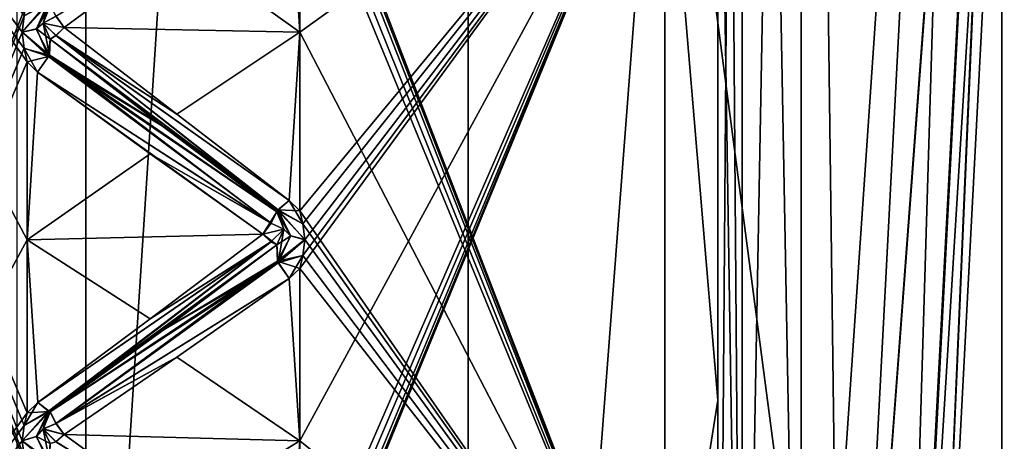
# Model space of a CAD drawing. Header units: inches. Extents: x -10 to 10, y -2.3 to 4.3.
# Tile 16 of 256: x -9.353 to -8.999, y -1.33 to -1.179. Entities that reach past the tile are written whole.
import ezdxf

# ---------------------------------------------------------------- set-up
doc = ezdxf.new("R2010")
doc.units = ezdxf.units.IN
doc.header["$LTSCALE"] = 65.185185
doc.header["$MEASUREMENT"] = 0
for name, color, linetype in [('1697', 7, 'CONTINUOUS'), ('1698', 7, 'CONTINUOUS'), ('1709', 7, 'CONTINUOUS'), ('1710', 7, 'CONTINUOUS'), ('1711', 7, 'CONTINUOUS'), ('1712', 7, 'CONTINUOUS'), ('1713', 7, 'CONTINUOUS'), ('1714', 7, 'CONTINUOUS'), ('173', 7, 'CONTINUOUS'), ('174', 7, 'CONTINUOUS'), ('175', 7, 'CONTINUOUS'), ('179', 7, 'CONTINUOUS'), ('192', 7, 'CONTINUOUS'), ('193', 7, 'CONTINUOUS'), ('8190', 7, 'CONTINUOUS'), ('8191', 7, 'CONTINUOUS'), ('8192', 7, 'CONTINUOUS'), ('8195', 7, 'CONTINUOUS'), ('8196', 7, 'CONTINUOUS'), ('8197', 7, 'CONTINUOUS'), ('8198', 7, 'CONTINUOUS'), ('8344', 7, 'CONTINUOUS'), ('8345', 7, 'CONTINUOUS'), ('8346', 7, 'CONTINUOUS'), ('8347', 7, 'CONTINUOUS'), ('8348', 7, 'CONTINUOUS'), ('8349', 7, 'CONTINUOUS'), ('8350', 7, 'CONTINUOUS'), ('8351', 7, 'CONTINUOUS'), ('8352', 7, 'CONTINUOUS'), ('8353', 7, 'CONTINUOUS'), ('8354', 7, 'CONTINUOUS'), ('8355', 7, 'CONTINUOUS'), ('8356', 7, 'CONTINUOUS'), ('8357', 7, 'CONTINUOUS'), ('8358', 7, 'CONTINUOUS'), ('8514', 7, 'CONTINUOUS'), ('8515', 7, 'CONTINUOUS'), ('8516', 7, 'CONTINUOUS'), ('8517', 7, 'CONTINUOUS'), ('8518', 7, 'CONTINUOUS'), ('8519', 7, 'CONTINUOUS'), ('8520', 7, 'CONTINUOUS'), ('8521', 7, 'CONTINUOUS'), ('8522', 7, 'CONTINUOUS'), ('8523', 7, 'CONTINUOUS'), ('8524', 7, 'CONTINUOUS'), ('8525', 7, 'CONTINUOUS'), ('8526', 7, 'CONTINUOUS'), ('8527', 7, 'CONTINUOUS'), ('8528', 7, 'CONTINUOUS'), ('8573', 7, 'CONTINUOUS'), ('8576', 7, 'CONTINUOUS'), ('8581', 7, 'CONTINUOUS'), ('8585', 7, 'CONTINUOUS'), ('8594', 7, 'CONTINUOUS'), ('9270', 7, 'CONTINUOUS'), ('9416', 7, 'CONTINUOUS'), ('9433', 7, 'CONTINUOUS'), ('9440', 7, 'CONTINUOUS'), ('9441', 7, 'CONTINUOUS'), ('9457', 7, 'CONTINUOUS'), ('9458', 7, 'CONTINUOUS'), ('9478', 7, 'CONTINUOUS'), ('9479', 7, 'CONTINUOUS'), ('9480', 7, 'CONTINUOUS')]:
    doc.layers.add(name, color=color, linetype=linetype)

msp = doc.modelspace()

# ---------------------------------------------------------------- linework, layer by layer
at = {"layer": '1697', "linetype": 'Continuous'}
for points in [[(-9.072, -0.42104, 3.08907), (-9.072, -1.56876, 3.33303), (-9.0087, -0.64284, 3.13622), (-9.072, -0.42104, 3.08907)], [(-9.072, -1.56876, 3.33303), (-9.05722, -1.56876, 3.33303), (-9.0087, -0.64284, 3.13622), (-9.072, -1.56876, 3.33303)]]:
    msp.add_3dface(points, dxfattribs=at)
at = {"layer": '1698', "linetype": 'Continuous'}
for points in [[(-9.102, -0.42728, 3.05973), (-9.09321, -1.57059, 3.32443), (-9.09321, -0.42287, 3.08048), (-9.102, -0.42728, 3.05973)], [(-9.072, -1.56876, 3.33303), (-9.072, -0.42104, 3.08907), (-9.09321, -0.42287, 3.08048), (-9.072, -1.56876, 3.33303)], [(-9.09321, -1.57059, 3.32443), (-9.072, -1.56876, 3.33303), (-9.09321, -0.42287, 3.08048), (-9.09321, -1.57059, 3.32443)], [(-9.09321, -1.57059, 3.32443), (-9.102, -0.42728, 3.05973), (-9.102, -1.01198, 3.18401), (-9.09321, -1.57059, 3.32443)], [(-9.102, -1.575, 3.30368), (-9.09321, -1.57059, 3.32443), (-9.102, -1.01198, 3.18401), (-9.102, -1.575, 3.30368)]]:
    msp.add_3dface(points, dxfattribs=at)
at = {"layer": '1709', "linetype": 'Continuous'}
for points in [[(-9.072, -0.42104, -0.91093), (-9.072, -1.56876, -0.66697), (-9.0087, -0.64284, -0.86378), (-9.072, -0.42104, -0.91093)], [(-9.072, -1.56876, -0.66697), (-9.05722, -1.56876, -0.66697), (-9.0087, -0.64284, -0.86378), (-9.072, -1.56876, -0.66697)]]:
    msp.add_3dface(points, dxfattribs=at)
at = {"layer": '1710', "linetype": 'Continuous'}
for points in [[(-9.102, -0.42728, -0.94027), (-9.09321, -1.57059, -0.67557), (-9.09321, -0.42287, -0.91952), (-9.102, -0.42728, -0.94027)], [(-9.072, -1.56876, -0.66697), (-9.072, -0.42104, -0.91093), (-9.09321, -0.42287, -0.91952), (-9.072, -1.56876, -0.66697)], [(-9.09321, -1.57059, -0.67557), (-9.072, -1.56876, -0.66697), (-9.09321, -0.42287, -0.91952), (-9.09321, -1.57059, -0.67557)], [(-9.102, -1.575, -0.69632), (-9.09321, -1.57059, -0.67557), (-9.102, -0.42728, -0.94027), (-9.102, -1.575, -0.69632)]]:
    msp.add_3dface(points, dxfattribs=at)
at = {"layer": '1711', "linetype": 'Continuous'}
for points in [[(-9.102, -0.15978, -2.89574), (-9.102, -1.575, -0.69632), (-9.102, -0.055, -2.6), (-9.102, -0.15978, -2.89574)], [(-9.102, -0.055, -2.6), (-9.102, -1.575, -0.69632), (-9.102, -0.055, -1.4), (-9.102, -0.055, -2.6)], [(-9.102, -0.055, -1.4), (-9.102, -1.575, -0.69632), (-9.102, -0.15979, -1.10425), (-9.102, -0.055, -1.4)], [(-9.102, -0.42728, -3.05973), (-9.102, -1.575, -0.69632), (-9.102, -0.15978, -2.89574), (-9.102, -0.42728, -3.05973)], [(-9.102, -1.575, -0.69632), (-9.102, -0.42728, -0.94027), (-9.102, -0.15979, -1.10425), (-9.102, -1.575, -0.69632)], [(-9.102, -1.575, -3.30368), (-9.102, -1.575, -0.69632), (-9.102, -0.42728, -3.05973), (-9.102, -1.575, -3.30368)]]:
    msp.add_3dface(points, dxfattribs=at)
at = {"layer": '1712', "linetype": 'Continuous'}
for points in [[(-9.09321, -1.57059, -3.32443), (-9.102, -1.575, -3.30368), (-9.09321, -0.42287, -3.08048), (-9.09321, -1.57059, -3.32443)], [(-9.102, -1.575, -3.30368), (-9.102, -0.42728, -3.05973), (-9.09321, -0.42287, -3.08048), (-9.102, -1.575, -3.30368)], [(-9.072, -1.56876, -3.33303), (-9.09321, -1.57059, -3.32443), (-9.072, -0.42104, -3.08907), (-9.072, -1.56876, -3.33303)], [(-9.072, -0.42104, -3.08907), (-9.09321, -1.57059, -3.32443), (-9.09321, -0.42287, -3.08048), (-9.072, -0.42104, -3.08907)]]:
    msp.add_3dface(points, dxfattribs=at)
at = {"layer": '1713', "linetype": 'Continuous'}
for points in [[(-9.05722, -1.56876, -3.33303), (-9.072, -1.56876, -3.33303), (-9.072, -0.42104, -3.08907), (-9.05722, -1.56876, -3.33303)], [(-9.05722, -1.56876, -3.33303), (-9.072, -0.42104, -3.08907), (-9.0087, -0.64284, -3.13622), (-9.05722, -1.56876, -3.33303)]]:
    msp.add_3dface(points, dxfattribs=at)
at = {"layer": '1714', "linetype": 'Continuous'}
for points in [[(-9.02775, -1.57343, -3.36436), (-9.0361, -1.56954, -3.3422), (-8.97874, -0.63817, -3.16556), (-9.02775, -1.57343, -3.36436)], [(-8.97874, -0.63817, -3.16556), (-9.0361, -1.56954, -3.3422), (-8.98765, -0.64209, -3.1449), (-8.97874, -0.63817, -3.16556)], [(-9.0361, -1.56954, -3.3422), (-9.05722, -1.56876, -3.33303), (-8.98765, -0.64209, -3.1449), (-9.0361, -1.56954, -3.3422)], [(-9.05722, -1.56876, -3.33303), (-9.0087, -0.64284, -3.13622), (-8.98765, -0.64209, -3.1449), (-9.05722, -1.56876, -3.33303)]]:
    msp.add_3dface(points, dxfattribs=at)
at = {"layer": '173', "linetype": 'Continuous'}
for points in [[(-9.12095, -1.08915, 0.81771), (-9.102, -1.01198, 0.81599), (-9.102, -1.3154, 0.94007), (-9.12095, -1.08915, 0.81771)], [(-9.12095, -1.43569, 0.99428), (-9.12095, -1.08915, 0.81771), (-9.102, -1.3154, 0.94007), (-9.12095, -1.43569, 0.99428)], [(-9.102, -1.575, 1.14022), (-9.12095, -1.43569, 0.99428), (-9.102, -1.3154, 0.94007), (-9.102, -1.575, 1.14022)]]:
    msp.add_3dface(points, dxfattribs=at)
at = {"layer": '174', "linetype": 'Continuous'}
for points in [[(-9.102, -1.01198, 0.81599), (-9.102, -1.575, 0.69632), (-9.102, -1.3154, 0.94007), (-9.102, -1.01198, 0.81599)], [(-9.102, -1.575, 0.69632), (-9.102, -1.575, 1.14022), (-9.102, -1.3154, 0.94007), (-9.102, -1.575, 0.69632)]]:
    msp.add_3dface(points, dxfattribs=at)
at = {"layer": '175', "linetype": 'Continuous'}
for points in [[(-9.102, -1.575, 0.69632), (-9.102, -1.01198, 0.81599), (-9.09321, -0.42287, 0.91952), (-9.102, -1.575, 0.69632)], [(-9.09321, -1.57059, 0.67557), (-9.102, -1.575, 0.69632), (-9.09321, -0.42287, 0.91952), (-9.09321, -1.57059, 0.67557)], [(-9.072, -1.56876, 0.66697), (-9.09321, -1.57059, 0.67557), (-9.072, -0.42104, 0.91093), (-9.072, -1.56876, 0.66697)], [(-9.072, -0.42104, 0.91093), (-9.09321, -1.57059, 0.67557), (-9.09321, -0.42287, 0.91952), (-9.072, -0.42104, 0.91093)]]:
    msp.add_3dface(points, dxfattribs=at)
at = {"layer": '179', "linetype": 'Continuous'}
for points in [[(-9.072, -1.56876, 0.66697), (-9.072, -0.42104, 0.91093), (-9.05722, -1.56876, 0.66697), (-9.072, -1.56876, 0.66697)], [(-9.05722, -1.56876, 0.66697), (-9.072, -0.42104, 0.91093), (-9.0087, -0.64284, 0.86378), (-9.05722, -1.56876, 0.66697)]]:
    msp.add_3dface(points, dxfattribs=at)
at = {"layer": '192', "linetype": 'Continuous'}
for points in [[(-9.02775, -1.57343, -4.17837), (-9.02775, -1.57343, -3.36436), (-8.97874, -0.63817, -4.12935), (-9.02775, -1.57343, -4.17837)], [(-8.97874, -0.63817, -4.12935), (-9.02775, -1.57343, -3.36436), (-8.97874, -0.63817, -3.16556), (-8.97874, -0.63817, -4.12935)]]:
    msp.add_3dface(points, dxfattribs=at)
at = {"layer": '193', "linetype": 'Continuous'}
for points in [[(-9.02775, -1.57343, -4.17837), (-8.97874, -0.63817, -4.12935), (-8.84704, -0.63741, -4.44726), (-9.02775, -1.57343, -4.17837)], [(-8.89617, -1.57278, -4.49617), (-9.02775, -1.57343, -4.17837), (-8.84704, -0.63741, -4.44726), (-8.89617, -1.57278, -4.49617)]]:
    msp.add_3dface(points, dxfattribs=at)
at = {"layer": '8190', "linetype": 'Continuous'}
for points in [[(-9.02775, -1.57343, 0.63564), (-9.03611, -1.56954, 0.65781), (-8.97874, -0.63817, 0.83444), (-9.02775, -1.57343, 0.63564)], [(-9.03611, -1.56954, 0.65781), (-8.98796, -0.64214, 0.85539), (-8.97874, -0.63817, 0.83444), (-9.03611, -1.56954, 0.65781)], [(-9.05722, -1.56876, 0.66697), (-9.0087, -0.64284, 0.86378), (-8.98796, -0.64214, 0.85539), (-9.05722, -1.56876, 0.66697)], [(-9.03611, -1.56954, 0.65781), (-9.05722, -1.56876, 0.66697), (-8.98796, -0.64214, 0.85539), (-9.03611, -1.56954, 0.65781)]]:
    msp.add_3dface(points, dxfattribs=at)
at = {"layer": '8191', "linetype": 'Continuous'}
for points in [[(-9.02775, -1.57343, -0.63564), (-9.02775, -1.57343, 0.63564), (-8.97874, -0.63817, -0.83444), (-9.02775, -1.57343, -0.63564)], [(-9.02775, -1.57343, 0.63564), (-8.97874, -0.63817, 0.83444), (-8.97874, -0.63817, -0.83444), (-9.02775, -1.57343, 0.63564)]]:
    msp.add_3dface(points, dxfattribs=at)
at = {"layer": '8192', "linetype": 'Continuous'}
for points in [[(-9.02775, -1.57343, -0.63564), (-8.97874, -0.63817, -0.83444), (-8.98761, -0.64209, -0.85506), (-9.02775, -1.57343, -0.63564)], [(-9.05722, -1.56876, -0.66697), (-9.03656, -1.56949, -0.65829), (-9.0087, -0.64284, -0.86378), (-9.05722, -1.56876, -0.66697)], [(-9.03656, -1.56949, -0.65829), (-9.02775, -1.57343, -0.63564), (-8.98761, -0.64209, -0.85506), (-9.03656, -1.56949, -0.65829)], [(-9.0087, -0.64284, -0.86378), (-9.03656, -1.56949, -0.65829), (-8.98761, -0.64209, -0.85506), (-9.0087, -0.64284, -0.86378)]]:
    msp.add_3dface(points, dxfattribs=at)
at = {"layer": '8195', "linetype": 'Continuous'}
for points in [[(-9.102, -1.575, 3.30368), (-9.102, -1.01198, 3.18401), (-9.102, -1.3154, 3.05993), (-9.102, -1.575, 3.30368)], [(-9.102, -1.575, 2.85978), (-9.102, -1.575, 3.30368), (-9.102, -1.3154, 3.05993), (-9.102, -1.575, 2.85978)]]:
    msp.add_3dface(points, dxfattribs=at)
at = {"layer": '8196', "linetype": 'Continuous'}
for points in [[(-9.102, -1.3154, 3.05993), (-9.102, -1.01198, 3.18401), (-9.12095, -1.08915, 3.18229), (-9.102, -1.3154, 3.05993)], [(-9.12095, -1.43569, 3.00572), (-9.102, -1.3154, 3.05993), (-9.12095, -1.08915, 3.18229), (-9.12095, -1.43569, 3.00572)], [(-9.102, -1.575, 2.85978), (-9.102, -1.3154, 3.05993), (-9.12095, -1.43569, 3.00572), (-9.102, -1.575, 2.85978)]]:
    msp.add_3dface(points, dxfattribs=at)
at = {"layer": '8197', "linetype": 'Continuous'}
for points in [[(-9.12095, -1.43569, 3.00572), (-9.12095, -1.08915, 3.18229), (-9.252, -1.40901, 3.03289), (-9.12095, -1.43569, 3.00572)], [(-9.252, -1.40901, 3.03289), (-9.12095, -1.08915, 3.18229), (-9.25096, -1.40467, 3.03577), (-9.252, -1.40901, 3.03289)], [(-9.25096, -1.39419, 3.04278), (-9.12095, -1.08915, 3.18229), (-9.252, -1.38986, 3.04569), (-9.25096, -1.39419, 3.04278)], [(-9.252, -1.38986, 3.04569), (-9.12095, -1.08915, 3.18229), (-9.252, -1.33, 3.08253), (-9.252, -1.38986, 3.04569)], [(-9.252, -1.33, 3.08253), (-9.12095, -1.08915, 3.18229), (-9.252, -1.26817, 3.11595), (-9.252, -1.33, 3.08253)], [(-9.252, -1.26817, 3.11595), (-9.12095, -1.08915, 3.18229), (-9.25096, -1.26349, 3.11824), (-9.252, -1.26817, 3.11595)], [(-9.25096, -1.25218, 3.12381), (-9.12095, -1.08915, 3.18229), (-9.252, -1.24751, 3.12614), (-9.25096, -1.25218, 3.12381)], [(-9.252, -1.24751, 3.12614), (-9.12095, -1.08915, 3.18229), (-9.252, -1.18335, 3.15485), (-9.252, -1.24751, 3.12614)], [(-9.252, -1.18335, 3.15485), (-9.12095, -1.08915, 3.18229), (-9.252, -1.11769, 3.17991), (-9.252, -1.18335, 3.15485)], [(-9.25096, -1.40467, 3.03577), (-9.12095, -1.08915, 3.18229), (-9.25029, -1.39942, 3.03926), (-9.25096, -1.40467, 3.03577)], [(-9.25029, -1.39942, 3.03926), (-9.12095, -1.08915, 3.18229), (-9.25096, -1.39419, 3.04278), (-9.25029, -1.39942, 3.03926)], [(-9.25096, -1.26349, 3.11824), (-9.12095, -1.08915, 3.18229), (-9.25029, -1.25783, 3.12101), (-9.25096, -1.26349, 3.11824)], [(-9.25029, -1.25783, 3.12101), (-9.12095, -1.08915, 3.18229), (-9.25096, -1.25218, 3.12381), (-9.25029, -1.25783, 3.12101)]]:
    msp.add_3dface(points, dxfattribs=at)
at = {"layer": '8198', "linetype": 'Continuous'}
for points in [[(-9.12095, -1.08915, 0.81771), (-9.12095, -1.43569, 0.99428), (-9.252, -1.09588, 0.81269), (-9.12095, -1.08915, 0.81771)], [(-9.252, -1.09588, 0.81269), (-9.12095, -1.43569, 0.99428), (-9.25097, -1.10078, 0.81437), (-9.252, -1.09588, 0.81269)], [(-9.25097, -1.10078, 0.81437), (-9.12095, -1.43569, 0.99428), (-9.25029, -1.1067, 0.8164), (-9.25097, -1.10078, 0.81437)], [(-9.25029, -1.1067, 0.8164), (-9.12095, -1.43569, 0.99428), (-9.25096, -1.11272, 0.81842), (-9.25029, -1.1067, 0.8164)], [(-9.25096, -1.11272, 0.81842), (-9.12095, -1.43569, 0.99428), (-9.252, -1.11769, 0.82009), (-9.25096, -1.11272, 0.81842)], [(-9.252, -1.11769, 0.82009), (-9.12095, -1.43569, 0.99428), (-9.252, -1.18335, 0.84515), (-9.252, -1.11769, 0.82009)], [(-9.252, -1.18335, 0.84515), (-9.12095, -1.43569, 0.99428), (-9.252, -1.24751, 0.87386), (-9.252, -1.18335, 0.84515)], [(-9.252, -1.24751, 0.87386), (-9.12095, -1.43569, 0.99428), (-9.25097, -1.25215, 0.87617), (-9.252, -1.24751, 0.87386)], [(-9.25097, -1.25215, 0.87617), (-9.12095, -1.43569, 0.99428), (-9.25029, -1.25776, 0.87896), (-9.25097, -1.25215, 0.87617)], [(-9.25029, -1.25776, 0.87896), (-9.12095, -1.43569, 0.99428), (-9.25096, -1.26346, 0.88175), (-9.25029, -1.25776, 0.87896)], [(-9.25096, -1.26346, 0.88175), (-9.12095, -1.43569, 0.99428), (-9.252, -1.26817, 0.88405), (-9.25096, -1.26346, 0.88175)], [(-9.252, -1.26817, 0.88405), (-9.12095, -1.43569, 0.99428), (-9.252, -1.33, 0.91747), (-9.252, -1.26817, 0.88405)], [(-9.252, -1.33, 0.91747), (-9.12095, -1.43569, 0.99428), (-9.252, -1.38986, 0.95431), (-9.252, -1.33, 0.91747)]]:
    msp.add_3dface(points, dxfattribs=at)
at = {"layer": '8344', "linetype": 'Continuous'}
msp.add_3dface([(-9.33663, -1.18166, 3.15075), (-9.29624, -1.15179, 3.16494), (-9.33959, -1.17766, 3.1509), (-9.33663, -1.18166, 3.15075)], dxfattribs=at)
at = {"layer": '8345', "linetype": 'Continuous'}
for points in [[(-9.35104, -1.1775, 3.1572), (-9.35171, -1.18331, 3.15477), (-9.34223, -1.17248, 3.1563), (-9.35104, -1.1775, 3.1572)], [(-9.34223, -1.17248, 3.1563), (-9.35171, -1.18331, 3.15477), (-9.34664, -1.18214, 3.15195), (-9.34223, -1.17248, 3.1563)], [(-9.34419, -1.18009, 3.14697), (-9.34223, -1.17248, 3.1563), (-9.34664, -1.18214, 3.15195), (-9.34419, -1.18009, 3.14697)], [(-9.34223, -1.17248, 3.1563), (-9.34419, -1.18009, 3.14697), (-9.34169, -1.17372, 3.14873), (-9.34223, -1.17248, 3.1563)]]:
    msp.add_3dface(points, dxfattribs=at)
at = {"layer": '8346', "linetype": 'Continuous'}
for points in [[(-9.34419, -1.18009, 3.14697), (-9.33959, -1.17766, 3.1509), (-9.34169, -1.17372, 3.14873), (-9.34419, -1.18009, 3.14697)], [(-9.33663, -1.18166, 3.15075), (-9.33959, -1.17766, 3.1509), (-9.34419, -1.18009, 3.14697), (-9.33663, -1.18166, 3.15075)], [(-9.33961, -1.1846, 3.14801), (-9.33663, -1.18166, 3.15075), (-9.34419, -1.18009, 3.14697), (-9.33961, -1.1846, 3.14801)], [(-9.34169, -1.18584, 3.1437), (-9.33961, -1.1846, 3.14801), (-9.34419, -1.18009, 3.14697), (-9.34169, -1.18584, 3.1437)]]:
    msp.add_3dface(points, dxfattribs=at)
at = {"layer": '8347', "linetype": 'Continuous'}
for points in [[(-9.34169, -1.18584, 3.1437), (-9.34419, -1.18009, 3.14697), (-9.34664, -1.18214, 3.15195), (-9.34169, -1.18584, 3.1437)], [(-9.35171, -1.18331, 3.15477), (-9.34223, -1.19208, 3.14819), (-9.34664, -1.18214, 3.15195), (-9.35171, -1.18331, 3.15477)], [(-9.35171, -1.18331, 3.15477), (-9.35104, -1.18915, 3.15237), (-9.34223, -1.19208, 3.14819), (-9.35171, -1.18331, 3.15477)], [(-9.34223, -1.19208, 3.14819), (-9.34169, -1.18584, 3.1437), (-9.34664, -1.18214, 3.15195), (-9.34223, -1.19208, 3.14819)], [(-9.35104, -1.18915, 3.15237), (-9.35, -1.19397, 3.15039), (-9.34223, -1.19208, 3.14819), (-9.35104, -1.18915, 3.15237)], [(-9.34619, -1.19769, 3.14859), (-9.34223, -1.19208, 3.14819), (-9.35, -1.19397, 3.15039), (-9.34619, -1.19769, 3.14859)]]:
    msp.add_3dface(points, dxfattribs=at)
at = {"layer": '8348', "linetype": 'Continuous'}
for points in [[(-9.29624, -1.21281, 3.13966), (-9.33663, -1.18166, 3.15075), (-9.33961, -1.1846, 3.14801), (-9.29624, -1.21281, 3.13966)], [(-9.25977, -1.2471, 3.12326), (-9.33961, -1.1846, 3.14801), (-9.34169, -1.18584, 3.1437), (-9.25977, -1.2471, 3.12326)], [(-9.25977, -1.2471, 3.12326), (-9.34169, -1.18584, 3.1437), (-9.3013, -1.21706, 3.13075), (-9.25977, -1.2471, 3.12326)], [(-9.25581, -1.2437, 3.12774), (-9.29624, -1.21281, 3.13966), (-9.33961, -1.1846, 3.14801), (-9.25581, -1.2437, 3.12774)], [(-9.25977, -1.2471, 3.12326), (-9.25581, -1.2437, 3.12774), (-9.33961, -1.1846, 3.14801), (-9.25977, -1.2471, 3.12326)], [(-9.26031, -1.24784, 3.11561), (-9.25977, -1.2471, 3.12326), (-9.3013, -1.21706, 3.13075), (-9.26031, -1.24784, 3.11561)]]:
    msp.add_3dface(points, dxfattribs=at)
at = {"layer": '8349', "linetype": 'Continuous'}
for points in [[(-9.34169, -1.18584, 3.1437), (-9.34223, -1.19208, 3.14819), (-9.3013, -1.21706, 3.13075), (-9.34169, -1.18584, 3.1437)], [(-9.26239, -1.2519, 3.11752), (-9.34223, -1.19208, 3.14819), (-9.34619, -1.19769, 3.14859), (-9.26239, -1.2519, 3.11752)], [(-9.26239, -1.2519, 3.11752), (-9.26031, -1.24784, 3.11561), (-9.34223, -1.19208, 3.14819), (-9.26239, -1.2519, 3.11752)], [(-9.34223, -1.19208, 3.14819), (-9.26031, -1.24784, 3.11561), (-9.3013, -1.21706, 3.13075), (-9.34223, -1.19208, 3.14819)], [(-9.26239, -1.2519, 3.11752), (-9.34619, -1.19769, 3.14859), (-9.30576, -1.22702, 3.13323), (-9.26239, -1.2519, 3.11752)], [(-9.26537, -1.2559, 3.11711), (-9.26239, -1.2519, 3.11752), (-9.30576, -1.22702, 3.13323), (-9.26537, -1.2559, 3.11711)]]:
    msp.add_3dface(points, dxfattribs=at)
at = {"layer": '8350', "linetype": 'Continuous'}
for points in [[(-9.252, -1.24751, 3.12614), (-9.25581, -1.2437, 3.12774), (-9.25977, -1.2471, 3.12326), (-9.252, -1.24751, 3.12614)], [(-9.25977, -1.2471, 3.12326), (-9.26031, -1.24784, 3.11561), (-9.25536, -1.25648, 3.11827), (-9.25977, -1.2471, 3.12326)], [(-9.25781, -1.25409, 3.11344), (-9.25536, -1.25648, 3.11827), (-9.26031, -1.24784, 3.11561), (-9.25781, -1.25409, 3.11344)], [(-9.25029, -1.25783, 3.12101), (-9.25096, -1.25218, 3.12381), (-9.25977, -1.2471, 3.12326), (-9.25029, -1.25783, 3.12101)], [(-9.25029, -1.25783, 3.12101), (-9.25977, -1.2471, 3.12326), (-9.25536, -1.25648, 3.11827), (-9.25029, -1.25783, 3.12101)], [(-9.25096, -1.25218, 3.12381), (-9.252, -1.24751, 3.12614), (-9.25977, -1.2471, 3.12326), (-9.25096, -1.25218, 3.12381)]]:
    msp.add_3dface(points, dxfattribs=at)
at = {"layer": '8351', "linetype": 'Continuous'}
for points in [[(-9.25781, -1.25409, 3.11344), (-9.26031, -1.24784, 3.11561), (-9.26537, -1.2559, 3.11711), (-9.25781, -1.25409, 3.11344)], [(-9.26537, -1.2559, 3.11711), (-9.26031, -1.24784, 3.11561), (-9.26239, -1.2519, 3.11752), (-9.26537, -1.2559, 3.11711)], [(-9.26241, -1.25864, 3.11421), (-9.25781, -1.25409, 3.11344), (-9.26537, -1.2559, 3.11711), (-9.26241, -1.25864, 3.11421)], [(-9.26031, -1.25961, 3.10981), (-9.25781, -1.25409, 3.11344), (-9.26241, -1.25864, 3.11421), (-9.26031, -1.25961, 3.10981)]]:
    msp.add_3dface(points, dxfattribs=at)
at = {"layer": '8352', "linetype": 'Continuous'}
for points in [[(-9.25781, -1.25409, 3.11344), (-9.26031, -1.25961, 3.10981), (-9.25977, -1.26612, 3.11387), (-9.25781, -1.25409, 3.11344)], [(-9.25536, -1.25648, 3.11827), (-9.25781, -1.25409, 3.11344), (-9.25977, -1.26612, 3.11387), (-9.25536, -1.25648, 3.11827)], [(-9.25029, -1.25783, 3.12101), (-9.25536, -1.25648, 3.11827), (-9.25977, -1.26612, 3.11387), (-9.25029, -1.25783, 3.12101)], [(-9.25096, -1.26349, 3.11824), (-9.25029, -1.25783, 3.12101), (-9.25977, -1.26612, 3.11387), (-9.25096, -1.26349, 3.11824)], [(-9.25583, -1.27178, 3.11389), (-9.25096, -1.26349, 3.11824), (-9.25977, -1.26612, 3.11387), (-9.25583, -1.27178, 3.11389)], [(-9.252, -1.26817, 3.11595), (-9.25096, -1.26349, 3.11824), (-9.25583, -1.27178, 3.11389), (-9.252, -1.26817, 3.11595)]]:
    msp.add_3dface(points, dxfattribs=at)
at = {"layer": '8353', "linetype": 'Continuous'}
for points in [[(-9.26241, -1.25864, 3.11421), (-9.26537, -1.2559, 3.11711), (-9.30576, -1.28626, 3.10401), (-9.26241, -1.25864, 3.11421)], [(-9.26241, -1.25864, 3.11421), (-9.30576, -1.28626, 3.10401), (-9.34617, -1.31628, 3.09011), (-9.26241, -1.25864, 3.11421)], [(-9.26241, -1.25864, 3.11421), (-9.34617, -1.31628, 3.09011), (-9.34223, -1.31941, 3.08539), (-9.26241, -1.25864, 3.11421)], [(-9.26031, -1.25961, 3.10981), (-9.26241, -1.25864, 3.11421), (-9.34223, -1.31941, 3.08539), (-9.26031, -1.25961, 3.10981)], [(-9.30101, -1.29015, 3.09471), (-9.26031, -1.25961, 3.10981), (-9.34223, -1.31941, 3.08539), (-9.30101, -1.29015, 3.09471)], [(-9.34169, -1.31964, 3.07772), (-9.30101, -1.29015, 3.09471), (-9.34223, -1.31941, 3.08539), (-9.34169, -1.31964, 3.07772)]]:
    msp.add_3dface(points, dxfattribs=at)
at = {"layer": '8354', "linetype": 'Continuous'}
for points in [[(-9.25977, -1.26612, 3.11387), (-9.26031, -1.25961, 3.10981), (-9.30101, -1.29015, 3.09471), (-9.25977, -1.26612, 3.11387)], [(-9.25977, -1.26612, 3.11387), (-9.30101, -1.29015, 3.09471), (-9.34169, -1.31964, 3.07772), (-9.25977, -1.26612, 3.11387)], [(-9.25977, -1.26612, 3.11387), (-9.34169, -1.31964, 3.07772), (-9.33959, -1.32384, 3.07936), (-9.25977, -1.26612, 3.11387)], [(-9.25583, -1.27178, 3.11389), (-9.25977, -1.26612, 3.11387), (-9.33959, -1.32384, 3.07936), (-9.25583, -1.27178, 3.11389)], [(-9.29624, -1.30002, 3.09666), (-9.25583, -1.27178, 3.11389), (-9.33959, -1.32384, 3.07936), (-9.29624, -1.30002, 3.09666)], [(-9.33663, -1.32778, 3.07869), (-9.29624, -1.30002, 3.09666), (-9.33959, -1.32384, 3.07936), (-9.33663, -1.32778, 3.07869)]]:
    msp.add_3dface(points, dxfattribs=at)
at = {"layer": '8355', "linetype": 'Continuous'}
for points in [[(-9.35104, -1.3245, 3.08563), (-9.34617, -1.31628, 3.09011), (-9.35, -1.32, 3.08824), (-9.35104, -1.3245, 3.08563)], [(-9.34617, -1.31628, 3.09011), (-9.35104, -1.3245, 3.08563), (-9.34223, -1.31941, 3.08539), (-9.34617, -1.31628, 3.09011)], [(-9.35104, -1.3245, 3.08563), (-9.35171, -1.32995, 3.08246), (-9.34223, -1.31941, 3.08539), (-9.35104, -1.3245, 3.08563)], [(-9.34223, -1.31941, 3.08539), (-9.35171, -1.32995, 3.08246), (-9.34664, -1.32842, 3.07981), (-9.34223, -1.31941, 3.08539)], [(-9.34419, -1.32574, 3.07514), (-9.34223, -1.31941, 3.08539), (-9.34664, -1.32842, 3.07981), (-9.34419, -1.32574, 3.07514)], [(-9.34223, -1.31941, 3.08539), (-9.34419, -1.32574, 3.07514), (-9.34169, -1.31964, 3.07772), (-9.34223, -1.31941, 3.08539)]]:
    msp.add_3dface(points, dxfattribs=at)
at = {"layer": '8356', "linetype": 'Continuous'}
for points in [[(-9.34419, -1.32574, 3.07514), (-9.33959, -1.32384, 3.07936), (-9.34169, -1.31964, 3.07772), (-9.34419, -1.32574, 3.07514)], [(-9.33663, -1.32778, 3.07869), (-9.33959, -1.32384, 3.07936), (-9.34419, -1.32574, 3.07514), (-9.33663, -1.32778, 3.07869)], [(-9.33961, -1.33034, 3.07559), (-9.33663, -1.32778, 3.07869), (-9.34419, -1.32574, 3.07514), (-9.33961, -1.33034, 3.07559)], [(-9.34169, -1.33101, 3.07116), (-9.33961, -1.33034, 3.07559), (-9.34419, -1.32574, 3.07514), (-9.34169, -1.33101, 3.07116)]]:
    msp.add_3dface(points, dxfattribs=at)
at = {"layer": '8357', "linetype": 'Continuous'}
for points in [[(-9.34169, -1.33101, 3.07116), (-9.34419, -1.32574, 3.07514), (-9.34664, -1.32842, 3.07981), (-9.34169, -1.33101, 3.07116)], [(-9.35171, -1.32995, 3.08246), (-9.34223, -1.33778, 3.07479), (-9.34664, -1.32842, 3.07981), (-9.35171, -1.32995, 3.08246)], [(-9.34223, -1.33778, 3.07479), (-9.34169, -1.33101, 3.07116), (-9.34664, -1.32842, 3.07981), (-9.34223, -1.33778, 3.07479)], [(-9.35171, -1.32995, 3.08246), (-9.35104, -1.33542, 3.07932), (-9.34223, -1.33778, 3.07479), (-9.35171, -1.32995, 3.08246)]]:
    msp.add_3dface(points, dxfattribs=at)
at = {"layer": '8358', "linetype": 'Continuous'}
msp.add_3dface([(-9.29624, -1.35722, 3.06363), (-9.33663, -1.32778, 3.07869), (-9.33961, -1.33034, 3.07559), (-9.29624, -1.35722, 3.06363)], dxfattribs=at)
at = {"layer": '8514', "linetype": 'Continuous'}
msp.add_3dface([(-9.33663, -1.32778, 0.92131), (-9.29624, -1.35722, 0.93637), (-9.33959, -1.33033, 0.92439), (-9.33663, -1.32778, 0.92131)], dxfattribs=at)
at = {"layer": '8515', "linetype": 'Continuous'}
for points in [[(-9.34419, -1.32577, 0.92488), (-9.34195, -1.33723, 0.92541), (-9.34669, -1.3285, 0.92017), (-9.34419, -1.32577, 0.92488)], [(-9.34195, -1.33723, 0.92541), (-9.34419, -1.32577, 0.92488), (-9.34169, -1.33101, 0.92884), (-9.34195, -1.33723, 0.92541)], [(-9.34195, -1.33723, 0.92541), (-9.35171, -1.33002, 0.91758), (-9.34669, -1.3285, 0.92017), (-9.34195, -1.33723, 0.92541)], [(-9.35103, -1.33545, 0.9207), (-9.35171, -1.33002, 0.91758), (-9.34195, -1.33723, 0.92541), (-9.35103, -1.33545, 0.9207)]]:
    msp.add_3dface(points, dxfattribs=at)
at = {"layer": '8516', "linetype": 'Continuous'}
for points in [[(-9.34169, -1.31964, 0.92228), (-9.33961, -1.32382, 0.92065), (-9.34419, -1.32577, 0.92488), (-9.34169, -1.31964, 0.92228)], [(-9.33961, -1.32382, 0.92065), (-9.33663, -1.32778, 0.92131), (-9.34419, -1.32577, 0.92488), (-9.33961, -1.32382, 0.92065)], [(-9.33663, -1.32778, 0.92131), (-9.33959, -1.33033, 0.92439), (-9.34419, -1.32577, 0.92488), (-9.33663, -1.32778, 0.92131)], [(-9.34419, -1.32577, 0.92488), (-9.33959, -1.33033, 0.92439), (-9.34169, -1.33101, 0.92884), (-9.34419, -1.32577, 0.92488)]]:
    msp.add_3dface(points, dxfattribs=at)
at = {"layer": '8517', "linetype": 'Continuous'}
for points in [[(-9.35, -1.32, 0.91176), (-9.34617, -1.31628, 0.90989), (-9.34195, -1.31951, 0.91519), (-9.35, -1.32, 0.91176)], [(-9.35171, -1.33002, 0.91758), (-9.35104, -1.32453, 0.91439), (-9.34195, -1.31951, 0.91519), (-9.35171, -1.33002, 0.91758)], [(-9.34669, -1.3285, 0.92017), (-9.35171, -1.33002, 0.91758), (-9.34195, -1.31951, 0.91519), (-9.34669, -1.3285, 0.92017)], [(-9.35104, -1.32453, 0.91439), (-9.35, -1.32, 0.91176), (-9.34195, -1.31951, 0.91519), (-9.35104, -1.32453, 0.91439)], [(-9.34169, -1.31964, 0.92228), (-9.34669, -1.3285, 0.92017), (-9.34195, -1.31951, 0.91519), (-9.34169, -1.31964, 0.92228)], [(-9.34169, -1.31964, 0.92228), (-9.34419, -1.32577, 0.92488), (-9.34669, -1.3285, 0.92017), (-9.34169, -1.31964, 0.92228)]]:
    msp.add_3dface(points, dxfattribs=at)
at = {"layer": '8518', "linetype": 'Continuous'}
for points in [[(-9.26031, -1.25961, 0.89019), (-9.26005, -1.26559, 0.88636), (-9.30081, -1.29, 0.90521), (-9.26031, -1.25961, 0.89019)], [(-9.26005, -1.26559, 0.88636), (-9.33961, -1.32382, 0.92065), (-9.34169, -1.31964, 0.92228), (-9.26005, -1.26559, 0.88636)], [(-9.26005, -1.26559, 0.88636), (-9.34169, -1.31964, 0.92228), (-9.30081, -1.29, 0.90521), (-9.26005, -1.26559, 0.88636)], [(-9.26005, -1.26559, 0.88636), (-9.25583, -1.27178, 0.88611), (-9.33961, -1.32382, 0.92065), (-9.26005, -1.26559, 0.88636)], [(-9.25583, -1.27178, 0.88611), (-9.29624, -1.30002, 0.90334), (-9.33961, -1.32382, 0.92065), (-9.25583, -1.27178, 0.88611)], [(-9.29624, -1.30002, 0.90334), (-9.33663, -1.32778, 0.92131), (-9.33961, -1.32382, 0.92065), (-9.29624, -1.30002, 0.90334)]]:
    msp.add_3dface(points, dxfattribs=at)
at = {"layer": '8519', "linetype": 'Continuous'}
for points in [[(-9.26537, -1.2559, 0.88289), (-9.26239, -1.25865, 0.88582), (-9.30576, -1.28626, 0.89599), (-9.26537, -1.2559, 0.88289)], [(-9.34617, -1.31628, 0.90989), (-9.26239, -1.25865, 0.88582), (-9.34195, -1.31951, 0.91519), (-9.34617, -1.31628, 0.90989)], [(-9.26239, -1.25865, 0.88582), (-9.34617, -1.31628, 0.90989), (-9.30576, -1.28626, 0.89599), (-9.26239, -1.25865, 0.88582)], [(-9.26239, -1.25865, 0.88582), (-9.26031, -1.25961, 0.89019), (-9.34195, -1.31951, 0.91519), (-9.26239, -1.25865, 0.88582)], [(-9.34195, -1.31951, 0.91519), (-9.26031, -1.25961, 0.89019), (-9.30081, -1.29, 0.90521), (-9.34195, -1.31951, 0.91519)], [(-9.34169, -1.31964, 0.92228), (-9.34195, -1.31951, 0.91519), (-9.30081, -1.29, 0.90521), (-9.34169, -1.31964, 0.92228)]]:
    msp.add_3dface(points, dxfattribs=at)
at = {"layer": '8520', "linetype": 'Continuous'}
for points in [[(-9.25781, -1.25405, 0.88654), (-9.25531, -1.25645, 0.88166), (-9.26031, -1.25961, 0.89019), (-9.25781, -1.25405, 0.88654)], [(-9.26005, -1.26559, 0.88636), (-9.26031, -1.25961, 0.89019), (-9.25531, -1.25645, 0.88166), (-9.26005, -1.26559, 0.88636)], [(-9.25029, -1.25776, 0.87896), (-9.26005, -1.26559, 0.88636), (-9.25531, -1.25645, 0.88166), (-9.25029, -1.25776, 0.87896)], [(-9.25029, -1.25776, 0.87896), (-9.25096, -1.26346, 0.88175), (-9.26005, -1.26559, 0.88636), (-9.25029, -1.25776, 0.87896)], [(-9.25096, -1.26346, 0.88175), (-9.252, -1.26817, 0.88405), (-9.26005, -1.26559, 0.88636), (-9.25096, -1.26346, 0.88175)], [(-9.252, -1.26817, 0.88405), (-9.25583, -1.27178, 0.88611), (-9.26005, -1.26559, 0.88636), (-9.252, -1.26817, 0.88405)]]:
    msp.add_3dface(points, dxfattribs=at)
at = {"layer": '8521', "linetype": 'Continuous'}
for points in [[(-9.26031, -1.24784, 0.88439), (-9.25781, -1.25405, 0.88654), (-9.26241, -1.25192, 0.88248), (-9.26031, -1.24784, 0.88439)], [(-9.26241, -1.25192, 0.88248), (-9.25781, -1.25405, 0.88654), (-9.26537, -1.2559, 0.88289), (-9.26241, -1.25192, 0.88248)], [(-9.25781, -1.25405, 0.88654), (-9.26031, -1.25961, 0.89019), (-9.26537, -1.2559, 0.88289), (-9.25781, -1.25405, 0.88654)], [(-9.26537, -1.2559, 0.88289), (-9.26031, -1.25961, 0.89019), (-9.26239, -1.25865, 0.88582), (-9.26537, -1.2559, 0.88289)]]:
    msp.add_3dface(points, dxfattribs=at)
at = {"layer": '8522', "linetype": 'Continuous'}
for points in [[(-9.25581, -1.2437, 0.87226), (-9.25097, -1.25215, 0.87617), (-9.26005, -1.24724, 0.87731), (-9.25581, -1.2437, 0.87226)], [(-9.252, -1.24751, 0.87386), (-9.25097, -1.25215, 0.87617), (-9.25581, -1.2437, 0.87226), (-9.252, -1.24751, 0.87386)], [(-9.25781, -1.25405, 0.88654), (-9.26031, -1.24784, 0.88439), (-9.26005, -1.24724, 0.87731), (-9.25781, -1.25405, 0.88654)], [(-9.25097, -1.25215, 0.87617), (-9.25029, -1.25776, 0.87896), (-9.26005, -1.24724, 0.87731), (-9.25097, -1.25215, 0.87617)], [(-9.25029, -1.25776, 0.87896), (-9.25531, -1.25645, 0.88166), (-9.26005, -1.24724, 0.87731), (-9.25029, -1.25776, 0.87896)], [(-9.25531, -1.25645, 0.88166), (-9.25781, -1.25405, 0.88654), (-9.26005, -1.24724, 0.87731), (-9.25531, -1.25645, 0.88166)]]:
    msp.add_3dface(points, dxfattribs=at)
at = {"layer": '8523', "linetype": 'Continuous'}
for points in [[(-9.34169, -1.18584, 0.8563), (-9.30174, -1.21672, 0.8691), (-9.34195, -1.19156, 0.85208), (-9.34169, -1.18584, 0.8563)], [(-9.26241, -1.25192, 0.88248), (-9.34619, -1.19769, 0.85141), (-9.34195, -1.19156, 0.85208), (-9.26241, -1.25192, 0.88248)], [(-9.26031, -1.24784, 0.88439), (-9.26241, -1.25192, 0.88248), (-9.34195, -1.19156, 0.85208), (-9.26031, -1.24784, 0.88439)], [(-9.30174, -1.21672, 0.8691), (-9.26031, -1.24784, 0.88439), (-9.34195, -1.19156, 0.85208), (-9.30174, -1.21672, 0.8691)], [(-9.26241, -1.25192, 0.88248), (-9.30576, -1.22702, 0.86677), (-9.34619, -1.19769, 0.85141), (-9.26241, -1.25192, 0.88248)], [(-9.26241, -1.25192, 0.88248), (-9.26537, -1.2559, 0.88289), (-9.30576, -1.22702, 0.86677), (-9.26241, -1.25192, 0.88248)]]:
    msp.add_3dface(points, dxfattribs=at)
at = {"layer": '8524', "linetype": 'Continuous'}
for points in [[(-9.33663, -1.18166, 0.84925), (-9.29624, -1.21281, 0.86034), (-9.33959, -1.18458, 0.85197), (-9.33663, -1.18166, 0.84925)], [(-9.26005, -1.24724, 0.87731), (-9.34169, -1.18584, 0.8563), (-9.33959, -1.18458, 0.85197), (-9.26005, -1.24724, 0.87731)], [(-9.26005, -1.24724, 0.87731), (-9.30174, -1.21672, 0.8691), (-9.34169, -1.18584, 0.8563), (-9.26005, -1.24724, 0.87731)], [(-9.25581, -1.2437, 0.87226), (-9.26005, -1.24724, 0.87731), (-9.33959, -1.18458, 0.85197), (-9.25581, -1.2437, 0.87226)], [(-9.29624, -1.21281, 0.86034), (-9.25581, -1.2437, 0.87226), (-9.33959, -1.18458, 0.85197), (-9.29624, -1.21281, 0.86034)], [(-9.26005, -1.24724, 0.87731), (-9.26031, -1.24784, 0.88439), (-9.30174, -1.21672, 0.8691), (-9.26005, -1.24724, 0.87731)]]:
    msp.add_3dface(points, dxfattribs=at)
at = {"layer": '8525', "linetype": 'Continuous'}
for points in [[(-9.34419, -1.18013, 0.85305), (-9.34195, -1.19156, 0.85208), (-9.34669, -1.18222, 0.84803), (-9.34419, -1.18013, 0.85305)], [(-9.34195, -1.19156, 0.85208), (-9.34419, -1.18013, 0.85305), (-9.34169, -1.18584, 0.8563), (-9.34195, -1.19156, 0.85208)], [(-9.34195, -1.19156, 0.85208), (-9.35171, -1.18339, 0.84526), (-9.34669, -1.18222, 0.84803), (-9.34195, -1.19156, 0.85208)], [(-9.35103, -1.18918, 0.84764), (-9.35171, -1.18339, 0.84526), (-9.34195, -1.19156, 0.85208), (-9.35103, -1.18918, 0.84764)], [(-9.35103, -1.18918, 0.84764), (-9.34619, -1.19769, 0.85141), (-9.35, -1.19397, 0.84961), (-9.35103, -1.18918, 0.84764)], [(-9.34619, -1.19769, 0.85141), (-9.35103, -1.18918, 0.84764), (-9.34195, -1.19156, 0.85208), (-9.34619, -1.19769, 0.85141)]]:
    msp.add_3dface(points, dxfattribs=at)
at = {"layer": '8526', "linetype": 'Continuous'}
for points in [[(-9.34169, -1.17372, 0.85127), (-9.33961, -1.17764, 0.84911), (-9.34419, -1.18013, 0.85305), (-9.34169, -1.17372, 0.85127)], [(-9.33961, -1.17764, 0.84911), (-9.33663, -1.18166, 0.84925), (-9.34419, -1.18013, 0.85305), (-9.33961, -1.17764, 0.84911)], [(-9.33663, -1.18166, 0.84925), (-9.33959, -1.18458, 0.85197), (-9.34419, -1.18013, 0.85305), (-9.33663, -1.18166, 0.84925)], [(-9.34419, -1.18013, 0.85305), (-9.33959, -1.18458, 0.85197), (-9.34169, -1.18584, 0.8563), (-9.34419, -1.18013, 0.85305)]]:
    msp.add_3dface(points, dxfattribs=at)
at = {"layer": '8527', "linetype": 'Continuous'}
for points in [[(-9.35171, -1.18339, 0.84526), (-9.35104, -1.17753, 0.84281), (-9.34195, -1.17266, 0.84426), (-9.35171, -1.18339, 0.84526)], [(-9.34669, -1.18222, 0.84803), (-9.35171, -1.18339, 0.84526), (-9.34195, -1.17266, 0.84426), (-9.34669, -1.18222, 0.84803)], [(-9.34169, -1.17372, 0.85127), (-9.34669, -1.18222, 0.84803), (-9.34195, -1.17266, 0.84426), (-9.34169, -1.17372, 0.85127)], [(-9.34169, -1.17372, 0.85127), (-9.34419, -1.18013, 0.85305), (-9.34669, -1.18222, 0.84803), (-9.34169, -1.17372, 0.85127)]]:
    msp.add_3dface(points, dxfattribs=at)
at = {"layer": '8528', "linetype": 'Continuous'}
msp.add_3dface([(-9.29624, -1.15179, 0.83506), (-9.33663, -1.18166, 0.84925), (-9.33961, -1.17764, 0.84911), (-9.29624, -1.15179, 0.83506)], dxfattribs=at)
at = {"layer": '8573', "linetype": 'Continuous'}
for points in [[(-9.35103, -1.33545, 0.9207), (-9.35, -1.33995, 0.92327), (-9.48105, -1.011, 0.79512), (-9.35103, -1.33545, 0.9207)], [(-9.48105, -1.011, 0.79512), (-9.35, -1.33995, 0.92327), (-9.48105, -1.36835, 0.94865), (-9.48105, -1.011, 0.79512)], [(-9.35171, -1.33002, 0.91758), (-9.35103, -1.33545, 0.9207), (-9.48105, -1.011, 0.79512), (-9.35171, -1.33002, 0.91758)], [(-9.35104, -1.32453, 0.91439), (-9.35171, -1.33002, 0.91758), (-9.48105, -1.011, 0.79512), (-9.35104, -1.32453, 0.91439)], [(-9.35, -1.32, 0.91176), (-9.35104, -1.32453, 0.91439), (-9.48105, -1.011, 0.79512), (-9.35, -1.32, 0.91176)], [(-9.35, -1.25786, 0.87891), (-9.35, -1.32, 0.91176), (-9.48105, -1.011, 0.79512), (-9.35, -1.25786, 0.87891)], [(-9.35, -1.19397, 0.84961), (-9.35, -1.25786, 0.87891), (-9.48105, -1.011, 0.79512), (-9.35, -1.19397, 0.84961)], [(-9.35103, -1.18918, 0.84764), (-9.35, -1.19397, 0.84961), (-9.48105, -1.011, 0.79512), (-9.35103, -1.18918, 0.84764)], [(-9.35171, -1.18339, 0.84526), (-9.35103, -1.18918, 0.84764), (-9.48105, -1.011, 0.79512), (-9.35171, -1.18339, 0.84526)], [(-9.35104, -1.17753, 0.84281), (-9.35171, -1.18339, 0.84526), (-9.48105, -1.011, 0.79512), (-9.35104, -1.17753, 0.84281)]]:
    msp.add_3dface(points, dxfattribs=at)
at = {"layer": '8576', "linetype": 'Continuous'}
for points in [[(-9.19167, 0.545, 13.94785), (-9.35355, -1.955, 13.83966), (-9.35356, 0.545, 13.83965), (-9.19167, 0.545, 13.94785)], [(-9.19165, -1.955, 13.94786), (-9.35355, -1.955, 13.83966), (-9.19167, 0.545, 13.94785), (-9.19165, -1.955, 13.94786)], [(-9, 0.545, 13.9861), (-9.19165, -1.955, 13.94786), (-9.19167, 0.545, 13.94785), (-9, 0.545, 13.9861)], [(-9, -1.955, 13.9861), (-9.19165, -1.955, 13.94786), (-9, 0.545, 13.9861), (-9, -1.955, 13.9861)]]:
    msp.add_3dface(points, dxfattribs=at)
at = {"layer": '8581', "linetype": 'Continuous'}
for points in [[(-9.56879, -1.955, 13.81493), (-9.32884, -1.955, 14.05488), (-9.56878, 0.545, 13.81495), (-9.56879, -1.955, 13.81493)], [(-9.56878, 0.545, 13.81495), (-9.32884, -1.955, 14.05488), (-9.32883, 0.545, 14.05489), (-9.56878, 0.545, 13.81495)], [(-9.32884, -1.955, 14.05488), (-9, -1.955, 14.1431), (-9.32883, 0.545, 14.05489), (-9.32884, -1.955, 14.05488)], [(-9.32883, 0.545, 14.05489), (-9, -1.955, 14.1431), (-9, 0.545, 14.1431), (-9.32883, 0.545, 14.05489)]]:
    msp.add_3dface(points, dxfattribs=at)
at = {"layer": '8585', "linetype": 'Continuous'}
for points in [[(-9, -1.955, 13.9861), (-9, 0.545, 13.9861), (-3.55711, 0.545, 13.9861), (-9, -1.955, 13.9861)], [(-9, -1.955, 13.9861), (-3.55711, 0.545, 13.9861), (-3.55711, -1.955, 13.9861), (-9, -1.955, 13.9861)]]:
    msp.add_3dface(points, dxfattribs=at)
at = {"layer": '8594', "linetype": 'Continuous'}
for points in [[(-9, 0.545, 14.1431), (-9, -1.955, 14.1431), (-3.55711, -1.955, 14.1431), (-9, 0.545, 14.1431)], [(-3.55711, 0.545, 14.1431), (-9, 0.545, 14.1431), (-3.55711, -1.955, 14.1431), (-3.55711, 0.545, 14.1431)]]:
    msp.add_3dface(points, dxfattribs=at)
at = {"layer": '9270', "linetype": 'Continuous'}
for points in [[(-9.48105, -1.16565, 3.15463), (-9.48105, -1.49991, 2.95577), (-9.35, -1.17269, 3.15921), (-9.48105, -1.16565, 3.15463)], [(-9.35, -1.17269, 3.15921), (-9.48105, -1.49991, 2.95577), (-9.35104, -1.1775, 3.1572), (-9.35, -1.17269, 3.15921)], [(-9.35104, -1.1775, 3.1572), (-9.48105, -1.49991, 2.95577), (-9.35171, -1.18331, 3.15477), (-9.35104, -1.1775, 3.1572)], [(-9.35171, -1.18331, 3.15477), (-9.48105, -1.49991, 2.95577), (-9.35104, -1.18915, 3.15237), (-9.35171, -1.18331, 3.15477)], [(-9.35104, -1.18915, 3.15237), (-9.48105, -1.49991, 2.95577), (-9.35, -1.19397, 3.15039), (-9.35104, -1.18915, 3.15237)], [(-9.35, -1.19397, 3.15039), (-9.48105, -1.49991, 2.95577), (-9.35, -1.25786, 3.12109), (-9.35, -1.19397, 3.15039)], [(-9.35, -1.25786, 3.12109), (-9.48105, -1.49991, 2.95577), (-9.35, -1.32, 3.08824), (-9.35, -1.25786, 3.12109)], [(-9.35, -1.32, 3.08824), (-9.48105, -1.49991, 2.95577), (-9.35104, -1.3245, 3.08563), (-9.35, -1.32, 3.08824)], [(-9.35104, -1.3245, 3.08563), (-9.48105, -1.49991, 2.95577), (-9.35171, -1.32995, 3.08246), (-9.35104, -1.3245, 3.08563)], [(-9.35171, -1.32995, 3.08246), (-9.48105, -1.49991, 2.95577), (-9.35104, -1.33542, 3.07932), (-9.35171, -1.32995, 3.08246)]]:
    msp.add_3dface(points, dxfattribs=at)
at = {"layer": '9416', "linetype": 'Continuous'}
for points in [[(-9.35, -1.25786, 3.12109), (-9.34619, -1.19769, 3.14859), (-9.35, -1.19397, 3.15039), (-9.35, -1.25786, 3.12109)], [(-9.34619, -1.19769, 3.14859), (-9.35, -1.25786, 3.12109), (-9.30576, -1.22702, 3.13323), (-9.34619, -1.19769, 3.14859)], [(-9.35, -1.25786, 3.12109), (-9.26537, -1.2559, 3.11711), (-9.30576, -1.22702, 3.13323), (-9.35, -1.25786, 3.12109)], [(-9.26537, -1.2559, 3.11711), (-9.35, -1.25786, 3.12109), (-9.30576, -1.28626, 3.10401), (-9.26537, -1.2559, 3.11711)], [(-9.30576, -1.28626, 3.10401), (-9.35, -1.25786, 3.12109), (-9.34617, -1.31628, 3.09011), (-9.30576, -1.28626, 3.10401)], [(-9.34617, -1.31628, 3.09011), (-9.35, -1.25786, 3.12109), (-9.35, -1.32, 3.08824), (-9.34617, -1.31628, 3.09011)]]:
    msp.add_3dface(points, dxfattribs=at)
at = {"layer": '9433', "linetype": 'Continuous'}
for points in [[(-9.34619, -1.19769, 0.85141), (-9.35, -1.25786, 0.87891), (-9.35, -1.19397, 0.84961), (-9.34619, -1.19769, 0.85141)], [(-9.26537, -1.2559, 0.88289), (-9.35, -1.25786, 0.87891), (-9.34619, -1.19769, 0.85141), (-9.26537, -1.2559, 0.88289)], [(-9.30576, -1.22702, 0.86677), (-9.26537, -1.2559, 0.88289), (-9.34619, -1.19769, 0.85141), (-9.30576, -1.22702, 0.86677)], [(-9.35, -1.25786, 0.87891), (-9.26537, -1.2559, 0.88289), (-9.30576, -1.28626, 0.89599), (-9.35, -1.25786, 0.87891)], [(-9.35, -1.25786, 0.87891), (-9.34617, -1.31628, 0.90989), (-9.35, -1.32, 0.91176), (-9.35, -1.25786, 0.87891)], [(-9.34617, -1.31628, 0.90989), (-9.35, -1.25786, 0.87891), (-9.30576, -1.28626, 0.89599), (-9.34617, -1.31628, 0.90989)]]:
    msp.add_3dface(points, dxfattribs=at)
at = {"layer": '9440', "linetype": 'Continuous'}
for points in [[(-9.252, -1.18335, 0.84515), (-9.25583, -1.12154, 0.82166), (-9.252, -1.11769, 0.82009), (-9.252, -1.18335, 0.84515)], [(-9.25583, -1.12154, 0.82166), (-9.252, -1.18335, 0.84515), (-9.29624, -1.15179, 0.83506), (-9.25583, -1.12154, 0.82166)], [(-9.29624, -1.15179, 0.83506), (-9.252, -1.18335, 0.84515), (-9.33663, -1.18166, 0.84925), (-9.29624, -1.15179, 0.83506)], [(-9.252, -1.18335, 0.84515), (-9.25581, -1.2437, 0.87226), (-9.33663, -1.18166, 0.84925), (-9.252, -1.18335, 0.84515)], [(-9.33663, -1.18166, 0.84925), (-9.25581, -1.2437, 0.87226), (-9.29624, -1.21281, 0.86034), (-9.33663, -1.18166, 0.84925)], [(-9.252, -1.18335, 0.84515), (-9.252, -1.24751, 0.87386), (-9.25581, -1.2437, 0.87226), (-9.252, -1.18335, 0.84515)]]:
    msp.add_3dface(points, dxfattribs=at)
at = {"layer": '9441', "linetype": 'Continuous'}
for points in [[(-9.252, -1.33, 0.91747), (-9.25583, -1.27178, 0.88611), (-9.252, -1.26817, 0.88405), (-9.252, -1.33, 0.91747)], [(-9.25583, -1.27178, 0.88611), (-9.252, -1.33, 0.91747), (-9.29624, -1.30002, 0.90334), (-9.25583, -1.27178, 0.88611)], [(-9.29624, -1.30002, 0.90334), (-9.252, -1.33, 0.91747), (-9.33663, -1.32778, 0.92131), (-9.29624, -1.30002, 0.90334)], [(-9.252, -1.33, 0.91747), (-9.25581, -1.38629, 0.95222), (-9.33663, -1.32778, 0.92131), (-9.252, -1.33, 0.91747)], [(-9.33663, -1.32778, 0.92131), (-9.25581, -1.38629, 0.95222), (-9.29624, -1.35722, 0.93637), (-9.33663, -1.32778, 0.92131)], [(-9.252, -1.33, 0.91747), (-9.252, -1.38986, 0.95431), (-9.25581, -1.38629, 0.95222), (-9.252, -1.33, 0.91747)]]:
    msp.add_3dface(points, dxfattribs=at)
at = {"layer": '9457', "linetype": 'Continuous'}
for points in [[(-9.252, -1.33, 3.08253), (-9.252, -1.26817, 3.11595), (-9.25583, -1.27178, 3.11389), (-9.252, -1.33, 3.08253)], [(-9.252, -1.33, 3.08253), (-9.25583, -1.27178, 3.11389), (-9.29624, -1.30002, 3.09666), (-9.252, -1.33, 3.08253)], [(-9.33663, -1.32778, 3.07869), (-9.252, -1.33, 3.08253), (-9.29624, -1.30002, 3.09666), (-9.33663, -1.32778, 3.07869)], [(-9.29624, -1.35722, 3.06363), (-9.252, -1.33, 3.08253), (-9.33663, -1.32778, 3.07869), (-9.29624, -1.35722, 3.06363)], [(-9.25581, -1.38629, 3.04778), (-9.252, -1.33, 3.08253), (-9.29624, -1.35722, 3.06363), (-9.25581, -1.38629, 3.04778)], [(-9.252, -1.38986, 3.04569), (-9.252, -1.33, 3.08253), (-9.25581, -1.38629, 3.04778), (-9.252, -1.38986, 3.04569)]]:
    msp.add_3dface(points, dxfattribs=at)
at = {"layer": '9458', "linetype": 'Continuous'}
for points in [[(-9.252, -1.18335, 3.15485), (-9.252, -1.11769, 3.17991), (-9.25583, -1.12154, 3.17834), (-9.252, -1.18335, 3.15485)], [(-9.252, -1.18335, 3.15485), (-9.25583, -1.12154, 3.17834), (-9.29624, -1.15179, 3.16494), (-9.252, -1.18335, 3.15485)], [(-9.33663, -1.18166, 3.15075), (-9.252, -1.18335, 3.15485), (-9.29624, -1.15179, 3.16494), (-9.33663, -1.18166, 3.15075)], [(-9.29624, -1.21281, 3.13966), (-9.252, -1.18335, 3.15485), (-9.33663, -1.18166, 3.15075), (-9.29624, -1.21281, 3.13966)], [(-9.25581, -1.2437, 3.12774), (-9.252, -1.18335, 3.15485), (-9.29624, -1.21281, 3.13966), (-9.25581, -1.2437, 3.12774)], [(-9.252, -1.24751, 3.12614), (-9.252, -1.18335, 3.15485), (-9.25581, -1.2437, 3.12774), (-9.252, -1.24751, 3.12614)]]:
    msp.add_3dface(points, dxfattribs=at)
at = {"layer": '9478', "linetype": 'Continuous'}
msp.add_3dface([(-9.02775, -1.57343, 4.17837), (-8.89606, -1.57278, 4.49628), (-8.97874, -0.63817, 4.12935), (-9.02775, -1.57343, 4.17837)], dxfattribs=at)
at = {"layer": '9479', "linetype": 'Continuous'}
for points in [[(-9.02775, -1.57343, 3.36436), (-9.02775, -1.57343, 4.17837), (-8.97874, -0.63817, 4.12935), (-9.02775, -1.57343, 3.36436)], [(-8.97874, -0.63817, 3.16556), (-9.02775, -1.57343, 3.36436), (-8.97874, -0.63817, 4.12935), (-8.97874, -0.63817, 3.16556)]]:
    msp.add_3dface(points, dxfattribs=at)
at = {"layer": '9480', "linetype": 'Continuous'}
for points in [[(-9.02775, -1.57343, 3.36436), (-8.97874, -0.63817, 3.16556), (-8.9873, -0.64204, 3.14525), (-9.02775, -1.57343, 3.36436)], [(-9.05722, -1.56876, 3.33303), (-9.03656, -1.56949, 3.34171), (-9.0087, -0.64284, 3.13622), (-9.05722, -1.56876, 3.33303)], [(-9.03656, -1.56949, 3.34171), (-9.02775, -1.57343, 3.36436), (-8.9873, -0.64204, 3.14525), (-9.03656, -1.56949, 3.34171)], [(-9.0087, -0.64284, 3.13622), (-9.03656, -1.56949, 3.34171), (-8.9873, -0.64204, 3.14525), (-9.0087, -0.64284, 3.13622)]]:
    msp.add_3dface(points, dxfattribs=at)

doc.saveas('drawing.dxf')
